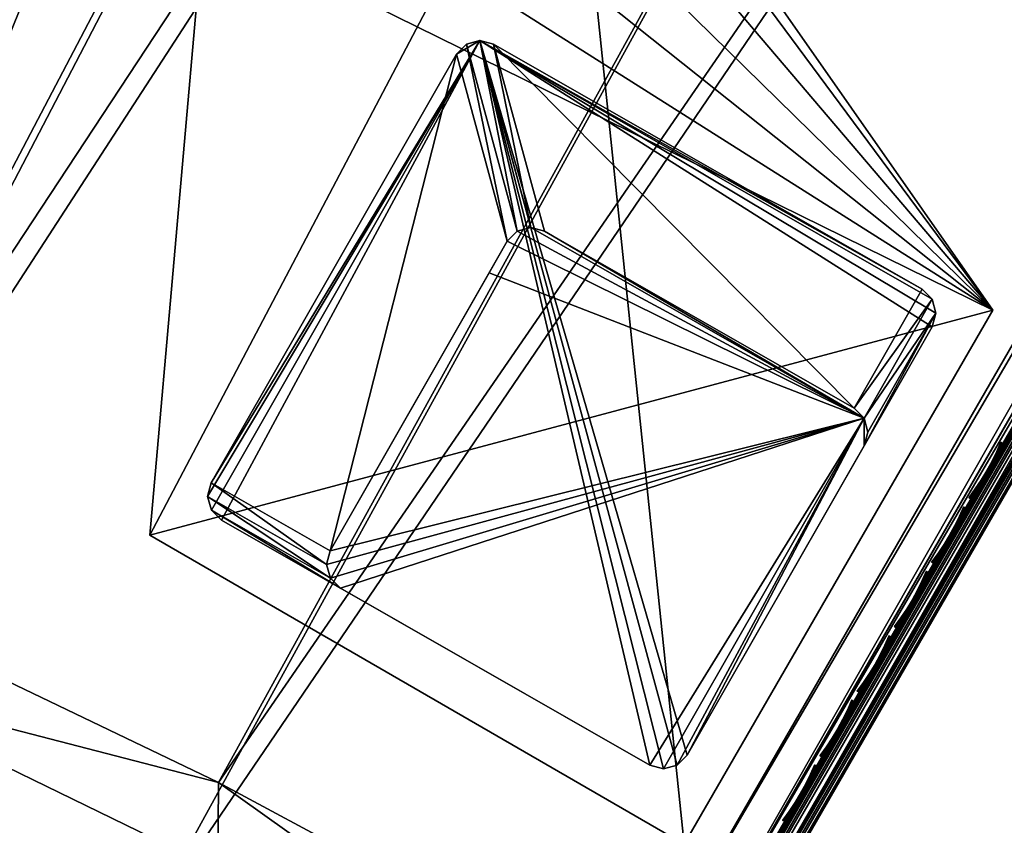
# Model space of a CAD drawing. Header units: inches. Extents: x 0 to 31.9, y -32.8 to 0.
# Tile 12 of 256: x 16 to 19.6, y -31.1 to -28.1. Entities that reach past the tile are written whole.
import ezdxf

# ---------------------------------------------------------------- set-up
doc = ezdxf.new("R2010")
doc.units = ezdxf.units.IN
doc.header["$LTSCALE"] = 0.03937
doc.header["$MEASUREMENT"] = 0
for name, color, linetype in [('A-FURN-3-ST', 151, 'Continuous'), ('A-FURN-3-ST-LG', 252, 'Continuous'), ('A-FURN-3-ST-LGHW', 32, 'Continuous'), ('A-FURN-3-ST-SEAM', 250, 'Continuous'), ('A-FURN-3-STITCH', 15, 'Continuous')]:
    doc.layers.add(name, color=color, linetype=linetype)

msp = doc.modelspace()

# ---------------------------------------------------------------- meshes
at = {"layer": 'A-FURN-3-ST'}
mesh = msp.add_polyface(dxfattribs=at)
corners = [(29.4501, -12.742, 5.25), (18.1201, -32.3661, 5.25), (29.4211, -12.7253, 5.125), (18.0911, -32.3494, 5.125), (29.3418, -12.6795, 5.0335), (18.0119, -32.3036, 5.0335), (29.2336, -12.617, 5), (17.9036, -32.2411, 5), (29.0363, -12.9584, 17.9789), (28.9292, -13.1443, 18), (29.0835, -12.987, 17.9729), (29.0375, -13.2068, 17.9665), (29.1823, -13.0592, 17.9071), (29.1167, -13.2525, 17.875), (29.2018, -13.0773, 17.8773), (29.2256, -13.1067, 17.8092), (29.3083, -12.9877, 17.6853), (29.3124, -12.9561, 17.7564), (29.2286, -13.1257, 17.7337), (29.1457, -13.2693, 17.75), (18.2036, -31.7215, 18), (18.3119, -31.784, 17.9665), (18.3911, -31.8298, 17.875), (18.4201, -31.8465, 17.75), (16.4246, -31.4455, 5), (27.3328, -11.5763, 5), (14.9102, -30.7193, 5), (25.3951, -10.6062, 5), (23.4229, -9.708, 5), (13.3639, -30.064, 5), (21.4191, -8.8829, 5), (11.7889, -29.481, 5), (19.3862, -8.1321, 5), (10.1885, -28.9716, 5), (17.3272, -7.4567, 5), (15.2446, -6.8574, 5), (8.5662, -28.5369, 5), (13.1415, -6.3351, 5), (29.5751, -12.5255, 5.5002), (17.9951, -32.5826, 5.5), (29.5707, -12.5331, 16.9007), (17.9951, -32.5826, 16.9), (29.3817, -12.8605, 17.6069), (13.8749, -29.9301, 17.9625), (15.1595, -30.1735, 18), (13.5869, -29.5069, 18), (12.4253, -29.3711, 17.9625), (11.9851, -28.914, 18), (12.3351, -29.6206, 17.8526), (13.7742, -30.1756, 17.8526), (13.2932, -30.2417, 5.0381), (11.7265, -29.6619, 5.0381), (16.6995, -30.9122, 18), (27.0484, -12.1145, 18), (25.1309, -11.1546, 18), (23.1795, -10.2659, 18), (21.1967, -9.4496, 18), (19.1852, -8.7068, 18), (10.3575, -28.3959, 18), (17.1477, -8.0384, 18), (8.7077, -27.9539, 18), (15.0871, -7.4454, 18), (13.006, -6.9286, 18)]
mesh.append_faces([[corners[k] for k in face] for face in [(0, 1, 2), (2, 1, 3), (2, 3, 4), (4, 3, 5), (4, 5, 6), (6, 5, 7), (8, 9, 10), (10, 9, 11), (10, 11, 12), (12, 11, 13), (12, 13, 14), (14, 13, 15), (16, 17, 18), (18, 17, 15), (18, 15, 19), (19, 15, 13), (9, 20, 11), (11, 20, 21), (11, 21, 13), (13, 21, 22), (13, 22, 19), (19, 22, 23), (7, 24, 6), (6, 24, 25), (25, 24, 26), (25, 26, 27), (27, 26, 28), (28, 26, 29), (28, 29, 30), (30, 29, 31), (30, 31, 32), (32, 31, 33), (32, 33, 34), (34, 33, 35), (35, 36, 37), (0, 38, 1), (1, 38, 39), (38, 40, 39), (39, 40, 41), (41, 40, 19), (41, 19, 23), (19, 42, 16), (16, 18, 19), (43, 44, 45), (43, 45, 46), (46, 45, 47), (48, 49, 43, 46), (29, 50, 31), (31, 50, 51), (20, 9, 52), (52, 9, 53), (52, 53, 44), (44, 53, 54), (44, 54, 45), (45, 54, 55), (45, 55, 56), (45, 56, 47), (47, 56, 57), (47, 57, 58), (58, 57, 59), (60, 59, 61), (60, 61, 62)]])
mesh = msp.add_polyface(dxfattribs=at)
corners = [(15.2446, -6.8574, 5), (10.1885, -28.9716, 5), (8.5662, -28.5369, 5), (12.4253, -29.3711, 17.9625), (11.9851, -28.914, 18), (10.9533, -28.8742, 17.9625), (10.3575, -28.3959, 18), (9.4615, -28.4403, 17.9625), (8.7077, -27.9539, 18), (7.9526, -28.0702, 17.9625), (7.0392, -27.5887, 18), (6.4294, -27.7645, 17.9625), (5.3555, -27.3013, 18), (5.1982, -28.39, 16.9), (6.8305, -28.6688, 16.9), (6.2926, -28.5302, 17.1847), (7.7834, -28.8294, 17.1847), (7.8073, -28.7221, 17.45), (6.3119, -28.422, 17.45), (7.8453, -28.5515, 17.6778), (6.3426, -28.25, 17.6778), (7.8949, -28.3292, 17.8526), (6.3827, -28.0257, 17.8526), (8.4482, -29.0228, 16.9), (9.2602, -29.1916, 17.1847), (9.2886, -29.0855, 17.45), (9.3339, -28.9166, 17.6778), (9.3928, -28.6966, 17.8526), (10.0478, -29.4514, 16.9), (10.7202, -29.6163, 17.1847), (10.7532, -29.5115, 17.45), (10.8055, -29.3447, 17.6778), (10.8738, -29.1273, 17.8526), (11.6258, -29.9536, 16.9), (12.1609, -30.1026, 17.1847), (12.1983, -29.9993, 17.45), (12.2577, -29.8349, 17.6778), (12.3351, -29.6206, 17.8526), (11.6258, -29.9536, 5.5), (10.0478, -29.4514, 5.5), (8.4482, -29.0228, 5.5), (6.8305, -28.6688, 5.5), (5.1982, -28.39, 5.5), (11.7889, -29.481, 5), (11.7265, -29.6619, 5.0381), (10.1347, -29.1552, 5.0381), (8.5211, -28.7229, 5.0381), (6.8892, -28.3657, 5.0381), (8.4828, -28.8805, 5.1464), (6.8583, -28.525, 5.1464), (8.4572, -28.9858, 5.3087), (6.8377, -28.6314, 5.3087), (10.0585, -29.4149, 5.3087), (11.6383, -29.9177, 5.3087), (5.2191, -28.2451, 5.1464), (5.2425, -28.0846, 5.0381), (6.9256, -28.1779, 5), (11.6736, -29.8152, 5.1464), (10.089, -29.3109, 5.1464), (17.1477, -8.0384, 18)]
mesh.append_faces([[corners[k] for k in face] for face in [(0, 1, 2), (3, 4, 5), (5, 4, 6), (5, 6, 7), (7, 6, 8), (7, 8, 9), (9, 8, 10), (9, 10, 11), (11, 10, 12), (13, 14, 15), (15, 14, 16), (15, 16, 17, 18), (18, 17, 19, 20), (20, 19, 21, 22), (22, 21, 9, 11), (14, 23, 16), (16, 23, 24), (16, 24, 25, 17), (17, 25, 26, 19), (19, 26, 27, 21), (21, 27, 7, 9), (23, 28, 24), (24, 28, 29), (24, 29, 30, 25), (25, 30, 31, 26), (26, 31, 32, 27), (27, 32, 5, 7), (28, 33, 29), (29, 33, 34), (29, 34, 35, 30), (30, 35, 36, 31), (31, 36, 37, 32), (32, 37, 3, 5), (38, 33, 39), (39, 33, 28), (39, 28, 40), (40, 28, 23), (40, 23, 41), (41, 23, 14), (41, 14, 42), (43, 44, 1), (1, 44, 45), (1, 45, 2), (2, 45, 46), (2, 46, 47), (47, 46, 48, 49), (49, 48, 50, 51), (51, 50, 41), (41, 50, 40), (40, 50, 39), (39, 50, 52), (39, 52, 38), (38, 52, 53), (41, 42, 51), (49, 54, 55, 47), (47, 55, 56), (56, 2, 47), (57, 53, 52, 58), (58, 52, 50, 48), (44, 57, 58, 45), (45, 58, 48, 46), (6, 59, 8)]])
mesh = msp.add_polyface(dxfattribs=at)
corners = [(18.282, -31.9912, 17.8771), (18.3192, -31.997, 17.8091), (18.3911, -31.8298, 17.875), (18.4201, -31.8465, 17.75), (18.3372, -31.9901, 17.7337), (18.2567, -31.9834, 17.9069), (18.3119, -31.784, 17.9665), (18.1449, -31.934, 17.9727), (18.2036, -31.7215, 18), (18.0966, -31.9075, 17.9788), (18.0426, -32.1118, 17.9104), (18.2575, -32.1282, 17.6853), (16.3912, -31.8244, 17.45), (17.7476, -32.5142, 17.5111), (16.471, -31.6689, 17.6778), (17.8989, -32.2512, 17.8145), (16.5751, -31.4663, 17.8526), (17.9937, -32.0864, 17.9162), (16.6962, -31.2302, 17.9625), (16.6995, -30.9122, 18), (15.2994, -30.5502, 17.9625), (15.1595, -30.1735, 18), (13.8749, -29.9301, 17.9625), (11.6258, -29.9536, 16.9), (13.1788, -30.5284, 16.9), (12.1609, -30.1026, 17.1847), (13.5796, -30.6497, 17.1847), (13.6213, -30.5481, 17.45), (12.1983, -29.9993, 17.45), (13.6877, -30.3863, 17.6778), (12.2577, -29.8349, 17.6778), (13.7742, -30.1756, 17.8526), (12.3351, -29.6206, 17.8526), (14.7035, -31.1745, 16.9), (14.9738, -31.2566, 17.1847), (15.0198, -31.1568, 17.45), (15.093, -30.9981, 17.6778), (15.1883, -30.7911, 17.8526), (16.1967, -31.8906, 16.9), (16.341, -31.9222, 17.1847), (16.1967, -31.8906, 5.5), (14.7035, -31.1745, 5.5), (13.1788, -30.5284, 5.5), (11.6258, -29.9536, 5.5), (17.9036, -32.2411, 5), (17.8085, -32.4072, 5.0381), (16.4246, -31.4455, 5), (16.3375, -31.6159, 5.0381), (14.9102, -30.7193, 5), (14.8313, -30.8936, 5.0381), (13.3639, -30.064, 5), (13.2932, -30.2417, 5.0381), (11.6383, -29.9177, 5.3087), (13.193, -30.4931, 5.3087), (14.7194, -31.14, 5.3087), (16.2143, -31.8568, 5.3087), (17.7279, -32.5479, 5.1464), (16.2637, -31.7604, 5.1464), (14.7643, -31.0413, 5.1464), (13.2332, -30.3925, 5.1464), (11.6736, -29.8152, 5.1464), (11.7265, -29.6619, 5.0381)]
mesh.append_faces([[corners[k] for k in face] for face in [(0, 1, 2), (2, 1, 3), (3, 1, 4), (0, 2, 5), (5, 2, 6), (5, 6, 7), (7, 6, 8), (7, 8, 9), (7, 9, 10), (4, 11, 3), (12, 13, 14), (14, 15, 16), (16, 15, 17), (16, 17, 18), (18, 17, 9), (18, 9, 19), (19, 9, 8), (18, 19, 20), (20, 19, 21), (20, 21, 22), (23, 24, 25), (25, 24, 26), (25, 26, 27, 28), (28, 27, 29, 30), (30, 29, 31, 32), (24, 33, 26), (26, 33, 34), (26, 34, 35, 27), (27, 35, 36, 29), (29, 36, 37, 31), (31, 37, 20, 22), (33, 38, 34), (34, 38, 39), (34, 39, 12, 35), (35, 12, 14, 36), (36, 14, 16, 37), (37, 16, 18, 20), (40, 38, 41), (41, 38, 33), (41, 33, 42), (42, 33, 24), (42, 24, 43), (43, 24, 23), (44, 45, 46), (46, 45, 47), (46, 47, 48), (48, 47, 49), (48, 49, 50), (50, 49, 51), (43, 52, 42), (42, 52, 53), (42, 53, 41), (41, 53, 54), (41, 54, 40), (40, 54, 55), (56, 57, 47), (57, 55, 54, 58), (58, 54, 53, 59), (59, 53, 52, 60), (49, 47, 57, 58), (49, 58, 59, 51), (51, 59, 60, 61)]])
at = {"layer": 'A-FURN-3-ST-LG'}
mesh = msp.add_polyface(dxfattribs=at)
corners = [(17.6519, -28.2078, 4.8029), (19.2635, -29.1147, 4.8029), (17.7018, -28.2211, 4.8029), (19.3002, -29.1512, 4.8029), (19.3136, -29.2013, 4.8029), (19.3003, -29.2516, 4.8029), (18.4072, -30.8123, 4.8029), (18.3708, -30.849, 4.8029), (18.3208, -30.8626, 4.8029), (18.2709, -30.8494, 4.8029), (16.71, -29.9563, 4.8029), (16.673, -29.9197, 4.8029), (16.6594, -29.8697, 4.8029), (16.6725, -29.8197, 4.8029), (17.5662, -28.2579, 4.8029), (17.6024, -28.2213, 4.8029), (18.3208, -30.8626, 0.0066), (18.2709, -30.8494, 0.0066), (18.3708, -30.849, 0.0066), (18.4072, -30.8123, 0.0066), (17.1438, -30.2044, 0.0066), (17.1068, -30.1679, 0.0066), (17.093, -30.1179, 0.0066), (17.1061, -30.0678, 0.0066), (19.0153, -29.5484, 0.0066), (19.052, -29.5849, 0.0066), (19.0655, -29.635, 0.0066), (19.0521, -29.6853, 0.0066), (17.8872, -28.9029, 0.0066), (17.8375, -28.8897, 0.0066), (17.7879, -28.9032, 0.0066), (17.7516, -28.9398, 0.0066), (17.6859, -29.0548, 0.0066)]
mesh.append_faces([[corners[k] for k in face] for face in [(16, 9, 17), (16, 8, 9), (6, 18, 19), (6, 7, 18), (10, 17, 9), (10, 20, 17), (11, 20, 10), (11, 21, 20), (12, 21, 11), (12, 22, 21), (13, 22, 12), (13, 23, 22), (3, 24, 1), (3, 25, 24), (4, 25, 3), (4, 26, 25), (27, 4, 5), (27, 26, 4), (5, 19, 27), (5, 6, 19), (2, 24, 28), (2, 1, 24), (29, 2, 28), (29, 0, 2), (30, 0, 29), (30, 15, 0), (31, 15, 30), (31, 14, 15), (23, 14, 31), (23, 13, 14)]])
mesh.append_faces([[corners[k] for k in face] for face in [(0, 1, 2), (18, 8, 16), (25, 28, 24), (25, 22, 23)]], dxfattribs={"vtx0": -1})
mesh.append_faces([[corners[k] for k in face] for face in [(25, 32, 31)]], dxfattribs={"vtx0": -1, "vtx1": -1})
mesh.append_faces([[corners[k] for k in face] for face in [(0, 3, 1), (0, 4, 3), (0, 5, 4), (0, 6, 5), (0, 7, 6), (0, 8, 7), (0, 9, 8), (0, 10, 9), (0, 11, 10), (0, 12, 11), (0, 13, 12), (0, 14, 13), (25, 29, 28), (25, 30, 29), (25, 21, 22), (25, 20, 21), (25, 17, 20), (25, 16, 17), (25, 18, 16), (25, 19, 18), (25, 27, 19)]], dxfattribs={"vtx0": -1, "vtx2": -1})
mesh.append_faces([[corners[k] for k in face] for face in [(23, 31, 32), (25, 23, 32)]], dxfattribs={"vtx1": -1, "vtx2": -1})
mesh.append_faces([[corners[k] for k in face] for face in [(0, 15, 14), (18, 7, 8), (25, 31, 30), (25, 26, 27)]], dxfattribs={"vtx2": -1})
at = {"layer": 'A-FURN-3-ST-LGHW'}
mesh = msp.add_polyface(dxfattribs=at)
corners = [(19.5209, -29.1903, 5.0066), (17.9767, -27.1067, 5.0066), (18.2338, -27.3495, 5.0066), (17.6445, -26.9855, 5.0066), (17.2914, -27.0058, 5.0066), (16.9754, -27.1643, 5.0066), (16.7478, -27.4351, 5.0066), (16.6461, -27.7739, 5.0066), (16.449, -30.0113, 5.0066), (18.3955, -31.1369, 5.0066), (18.2338, -27.3495, 4.7568), (17.9767, -27.1067, 4.7568), (17.6445, -26.9855, 4.7568), (17.2914, -27.0058, 4.7568), (16.9754, -27.1643, 4.7568), (16.7478, -27.4351, 4.7568), (16.6461, -27.7739, 4.7568), (19.5209, -29.1903, 4.7568), (18.3955, -31.1369, 4.7568), (16.449, -30.0113, 4.7568)]
mesh.append_faces([[corners[k] for k in face] for face in [(2, 10, 1), (10, 11, 1), (1, 11, 3), (11, 12, 3), (3, 12, 4), (12, 13, 4), (4, 13, 5), (13, 14, 5), (5, 14, 6), (14, 15, 6), (7, 6, 16), (6, 15, 16), (8, 7, 19), (7, 16, 19), (17, 10, 0), (10, 2, 0)]])
mesh.append_faces([[corners[k] for k in face] for face in [(2, 1, 0), (10, 17, 11), (9, 8, 18), (0, 9, 17)]], dxfattribs={"vtx1": -1})
mesh.append_faces([[corners[k] for k in face] for face in [(1, 3, 0), (3, 4, 0), (4, 5, 0), (5, 6, 0), (6, 7, 0), (7, 8, 0), (17, 18, 11), (18, 19, 11), (19, 16, 11), (16, 15, 11), (15, 14, 11), (14, 13, 11)]], dxfattribs={"vtx1": -1, "vtx2": -1})
mesh.append_faces([[corners[k] for k in face] for face in [(8, 9, 0), (13, 12, 11), (8, 19, 18), (9, 18, 17)]], dxfattribs={"vtx2": -1})
at = {"layer": 'A-FURN-3-ST-SEAM'}
mesh = msp.add_polyface(dxfattribs=at)
corners = [(16.4633, -31.6716, 17.628), (15.7883, -31.3124, 17.6292), (16.303, -31.5681, 17.6292), (16.4892, -31.6217, 17.6706), (16.317, -31.5411, 17.6522), (15.8018, -31.2852, 17.6522), (15.1106, -30.9506, 17.6706), (15.796, -31.2968, 17.6377), (16.311, -31.5526, 17.6377), (15.8041, -31.2804, 17.6902), (16.3194, -31.5364, 17.6902), (16.4695, -31.6597, 17.7271), (16.3088, -31.557, 17.7208), (15.7938, -31.3012, 17.7208), (15.0926, -30.9895, 17.7271), (15.8003, -31.2881, 17.7078), (16.3155, -31.544, 17.7078), (15.777, -31.3353, 17.7259), (16.8013, -31.8543, 17.7259), (15.765, -31.3594, 17.6473), (15.7715, -31.3463, 17.6344), (16.7954, -31.8651, 17.6344), (16.7885, -31.878, 17.6473), (15.7612, -31.3671, 17.6648), (16.7845, -31.8856, 17.6648), (15.7607, -31.3682, 17.6842), (16.7839, -31.8866, 17.6842), (15.7635, -31.3625, 17.7027), (16.7869, -31.8811, 17.7027), (15.7692, -31.351, 17.7173), (16.793, -31.8697, 17.7173), (18.4161, -31.8432, 17.9217), (18.4203, -31.8456, 17.9045), (21.9955, -25.6533, 17.9045), (21.9913, -25.6509, 17.9217), (25.5706, -19.461, 17.9045), (25.5664, -19.4586, 17.9217), (25.5511, -19.4497, 17.8588), (25.5692, -19.4602, 17.8868), (21.9941, -25.6525, 17.8868), (21.9759, -25.642, 17.8588), (18.4189, -31.8448, 17.8868), (18.4008, -31.8344, 17.8588), (18.3715, -31.8174, 17.8505), (18.357, -31.8091, 17.8563), (21.9321, -25.6168, 17.8563), (21.9466, -25.6251, 17.8505), (25.5073, -19.4244, 17.8563), (25.5218, -19.4328, 17.8505), (25.4872, -19.4128, 17.8826), (25.4953, -19.4175, 17.8675), (21.9202, -25.6099, 17.8675), (21.9121, -25.6052, 17.8826), (18.345, -31.8022, 17.8675), (18.3369, -31.7975, 17.8826), (18.3339, -31.7958, 17.9), (21.9091, -25.6034, 17.9), (25.5141, -19.4284, 17.9472), (25.5005, -19.4205, 17.939), (21.9253, -25.6128, 17.939), (21.939, -25.6207, 17.9472), (18.3502, -31.8052, 17.939), (18.3638, -31.813, 17.9472), (25.4903, -19.4147, 17.9255), (21.9152, -25.607, 17.9255), (18.3401, -31.7993, 17.9255), (25.4842, -19.4111, 17.9), (18.3868, -31.8263, 17.8515), (21.9619, -25.634, 17.8515), (25.5371, -19.4416, 17.8515), (18.4071, -31.838, 17.9362), (21.9822, -25.6457, 17.9362), (25.5574, -19.4534, 17.9362), (18.3942, -31.8306, 17.9459), (21.9693, -25.6382, 17.9459), (25.5445, -19.4459, 17.9459)]
mesh.append_faces([[corners[k] for k in face] for face in [(0, 1, 2), (3, 4, 5), (3, 5, 6), (7, 5, 4, 8), (1, 7, 8, 2), (6, 9, 3), (3, 9, 10), (11, 12, 13), (11, 13, 14), (15, 13, 12, 16), (9, 15, 16, 10), (14, 17, 11), (11, 17, 18), (19, 20, 21, 22), (23, 19, 22, 24), (25, 23, 24, 26), (27, 25, 26, 28), (29, 27, 28, 30), (17, 29, 30, 18), (31, 32, 33, 34), (34, 33, 35, 36), (37, 38, 39, 40), (40, 39, 41, 42), (43, 44, 45, 46), (46, 45, 47, 48), (49, 50, 51, 52), (52, 51, 53, 54), (54, 55, 52), (52, 55, 56), (52, 56, 49), (57, 58, 59, 60), (60, 59, 61, 62), (58, 63, 64, 59), (59, 64, 65, 61), (64, 66, 56), (64, 56, 65), (65, 56, 55), (44, 53, 51, 45), (45, 51, 50, 47), (67, 43, 46, 68), (68, 46, 48, 69), (42, 67, 68, 40), (40, 68, 69, 37), (32, 41, 39, 33), (33, 39, 38, 35), (70, 31, 34, 71), (71, 34, 36, 72), (73, 70, 71, 74), (74, 71, 72, 75), (62, 73, 74, 60), (60, 74, 75, 57)]])
mesh = msp.add_polyface(dxfattribs=at)
corners = [(12.6278, -29.9237, 17.6522), (13.7047, -30.3387, 17.6706), (13.7023, -30.3446, 17.6522), (14.7588, -30.7978, 17.6522), (14.7534, -30.8096, 17.6377), (13.6974, -30.3566, 17.6377), (14.7462, -30.8255, 17.6292), (13.6907, -30.3727, 17.6292), (13.6833, -30.3907, 17.628), (15.0869, -31.0016, 17.628), (15.7883, -31.3124, 17.6292), (16.4633, -31.6716, 17.628), (15.1106, -30.9506, 17.6706), (15.8018, -31.2852, 17.6522), (12.617, -29.9521, 17.6292), (12.6232, -29.9358, 17.6377), (15.796, -31.2968, 17.6377), (12.6214, -29.9405, 17.7208), (13.6884, -30.3783, 17.7271), (13.6955, -30.3612, 17.7208), (14.7514, -30.8141, 17.7208), (14.7574, -30.8008, 17.7078), (13.7011, -30.3476, 17.7078), (14.761, -30.793, 17.6902), (13.7043, -30.3397, 17.6902), (15.8041, -31.2804, 17.6902), (15.0926, -30.9895, 17.7271), (15.7938, -31.3012, 17.7208), (12.6297, -29.9188, 17.6902), (12.6266, -29.9268, 17.7078), (15.8003, -31.2881, 17.7078), (12.6035, -29.9875, 17.6344), (13.6762, -30.4077, 17.6344), (14.7305, -30.8599, 17.6344), (14.7244, -30.8732, 17.6473), (13.6706, -30.4212, 17.6473), (14.7208, -30.881, 17.6648), (13.6672, -30.4291, 17.6648), (14.7203, -30.8821, 17.6842), (13.6668, -30.4302, 17.6842), (14.723, -30.8764, 17.7027), (13.6692, -30.4244, 17.7027), (14.7283, -30.8647, 17.7173), (13.6742, -30.4125, 17.7173), (14.7356, -30.8487, 17.7259), (13.6809, -30.3963, 17.7259), (15.777, -31.3353, 17.7259), (15.7715, -31.3463, 17.6344), (12.6079, -29.976, 17.7259), (12.6016, -29.9923, 17.7173), (15.765, -31.3594, 17.6473), (15.7612, -31.3671, 17.6648), (15.7607, -31.3682, 17.6842), (15.7635, -31.3625, 17.7027), (15.7692, -31.351, 17.7173)]
mesh.append_faces([[corners[k] for k in face] for face in [(0, 1, 2), (2, 1, 3), (2, 3, 4, 5), (5, 4, 6, 7), (7, 6, 8), (8, 6, 9), (9, 6, 10), (9, 10, 11), (12, 13, 3), (12, 3, 1), (7, 8, 14), (14, 15, 5, 7), (15, 0, 2, 5), (4, 3, 13, 16), (6, 4, 16, 10), (17, 18, 19), (19, 18, 20), (19, 20, 21, 22), (22, 21, 23, 24), (24, 23, 1), (1, 23, 12), (12, 23, 25), (26, 27, 20), (26, 20, 18), (24, 1, 28), (28, 29, 22, 24), (29, 17, 19, 22), (21, 20, 27, 30), (23, 21, 30, 25), (31, 8, 32), (32, 8, 33), (32, 33, 34, 35), (35, 34, 36, 37), (37, 36, 38, 39), (39, 38, 40, 41), (41, 40, 42, 43), (43, 42, 44, 45), (45, 44, 18), (18, 44, 26), (26, 44, 46), (11, 47, 9), (9, 47, 33), (9, 33, 8), (45, 18, 48), (48, 49, 43, 45), (34, 33, 47, 50), (36, 34, 50, 51), (38, 36, 51, 52), (40, 38, 52, 53), (42, 40, 53, 54), (44, 42, 54, 46)]])
at = {"layer": 'A-FURN-3-STITCH'}
mesh = msp.add_polymesh((7, 4), dxfattribs=at)
for k, corner in enumerate([(19.4331, -29.8734, 17.9558), (19.435, -29.8745, 17.9543), (19.4387, -29.8767, 17.9514), (19.4405, -29.8778, 17.9499), (19.456, -29.8422, 17.9615), (19.4601, -29.8445, 17.9637), (19.4638, -29.8467, 17.9608), (19.4635, -29.8466, 17.9556), (19.4777, -29.8098, 17.9646), (19.4818, -29.8122, 17.9669), (19.4855, -29.8143, 17.964), (19.4851, -29.8142, 17.9588), (19.498, -29.7764, 17.9652), (19.5021, -29.7787, 17.9675), (19.5058, -29.7809, 17.9646), (19.5054, -29.7808, 17.9594), (19.5168, -29.7422, 17.9633), (19.5209, -29.7445, 17.9656), (19.5246, -29.7467, 17.9627), (19.5242, -29.7466, 17.9575), (19.5339, -29.7073, 17.9589), (19.538, -29.7096, 17.9611), (19.5417, -29.7118, 17.9582), (19.5414, -29.7117, 17.953), (19.5494, -29.6721, 17.9519), (19.5512, -29.6732, 17.9505), (19.5549, -29.6754, 17.9476), (19.5568, -29.6765, 17.9461)]):
    mesh.set_mesh_vertex(divmod(k, 4), corner)
mesh = msp.add_polymesh((7, 4), dxfattribs=at)
for k, corner in enumerate([(19.2974, -30.1085, 17.9558), (19.2992, -30.1096, 17.9543), (19.3029, -30.1118, 17.9514), (19.3048, -30.1129, 17.9499), (19.3203, -30.0774, 17.9615), (19.3244, -30.0797, 17.9637), (19.3281, -30.0819, 17.9608), (19.3277, -30.0818, 17.9556), (19.342, -30.045, 17.9646), (19.346, -30.0473, 17.9669), (19.3497, -30.0495, 17.964), (19.3494, -30.0494, 17.9588), (19.3622, -30.0116, 17.9652), (19.3663, -30.0139, 17.9675), (19.37, -30.0161, 17.9646), (19.3697, -30.016, 17.9594), (19.381, -29.9773, 17.9633), (19.3851, -29.9796, 17.9656), (19.3888, -29.9818, 17.9627), (19.3884, -29.9817, 17.9575), (19.3982, -29.9425, 17.9589), (19.4023, -29.9448, 17.9611), (19.406, -29.947, 17.9582), (19.4056, -29.9469, 17.953), (19.4136, -29.9072, 17.9519), (19.4155, -29.9083, 17.9505), (19.4192, -29.9105, 17.9476), (19.421, -29.9116, 17.9461)]):
    mesh.set_mesh_vertex(divmod(k, 4), corner)
mesh = msp.add_polymesh((7, 4), dxfattribs=at)
for k, corner in enumerate([(19.1616, -30.3437, 17.9558), (19.1634, -30.3448, 17.9543), (19.1671, -30.347, 17.9514), (19.169, -30.3481, 17.9499), (19.1845, -30.3125, 17.9615), (19.1886, -30.3148, 17.9637), (19.1923, -30.317, 17.9608), (19.1919, -30.3169, 17.9556), (19.2062, -30.2801, 17.9646), (19.2103, -30.2825, 17.9669), (19.214, -30.2847, 17.964), (19.2136, -30.2845, 17.9588), (19.2265, -30.2467, 17.9652), (19.2306, -30.249, 17.9675), (19.2343, -30.2512, 17.9646), (19.2339, -30.2511, 17.9594), (19.2453, -30.2125, 17.9633), (19.2493, -30.2148, 17.9656), (19.253, -30.217, 17.9627), (19.2527, -30.2169, 17.9575), (19.2624, -30.1776, 17.9589), (19.2665, -30.1799, 17.9611), (19.2702, -30.1821, 17.9582), (19.2698, -30.182, 17.953), (19.2778, -30.1424, 17.9519), (19.2797, -30.1435, 17.9505), (19.2834, -30.1457, 17.9476), (19.2852, -30.1468, 17.9461)]):
    mesh.set_mesh_vertex(divmod(k, 4), corner)
mesh = msp.add_polymesh((7, 4), dxfattribs=at)
for k, corner in enumerate([(19.0258, -30.5788, 17.9558), (19.0277, -30.5799, 17.9543), (19.0314, -30.5821, 17.9514), (19.0332, -30.5832, 17.9499), (19.0488, -30.5477, 17.9615), (19.0528, -30.55, 17.9637), (19.0565, -30.5522, 17.9608), (19.0562, -30.5521, 17.9556), (19.0704, -30.5153, 17.9646), (19.0745, -30.5176, 17.9669), (19.0782, -30.5198, 17.964), (19.0778, -30.5197, 17.9588), (19.0907, -30.4819, 17.9652), (19.0948, -30.4842, 17.9675), (19.0985, -30.4864, 17.9646), (19.0981, -30.4863, 17.9594), (19.1095, -30.4476, 17.9633), (19.1136, -30.4499, 17.9656), (19.1173, -30.4521, 17.9627), (19.1169, -30.452, 17.9575), (19.1266, -30.4128, 17.9589), (19.1307, -30.4151, 17.9611), (19.1344, -30.4173, 17.9582), (19.1341, -30.4172, 17.953), (19.1421, -30.3775, 17.9519), (19.1439, -30.3786, 17.9505), (19.1477, -30.3808, 17.9476), (19.1495, -30.3819, 17.9461)]):
    mesh.set_mesh_vertex(divmod(k, 4), corner)
mesh = msp.add_polymesh((7, 4), dxfattribs=at)
for k, corner in enumerate([(18.8901, -30.814, 17.9558), (18.8919, -30.8151, 17.9543), (18.8956, -30.8173, 17.9514), (18.8975, -30.8184, 17.9499), (18.913, -30.7828, 17.9615), (18.9171, -30.7851, 17.9637), (18.9208, -30.7873, 17.9608), (18.9204, -30.7872, 17.9556), (18.9347, -30.7504, 17.9646), (18.9387, -30.7528, 17.9669), (18.9424, -30.755, 17.964), (18.9421, -30.7548, 17.9588), (18.955, -30.717, 17.9652), (18.959, -30.7193, 17.9675), (18.9627, -30.7215, 17.9646), (18.9624, -30.7214, 17.9594), (18.9737, -30.6828, 17.9633), (18.9778, -30.6851, 17.9656), (18.9815, -30.6873, 17.9627), (18.9811, -30.6872, 17.9575), (18.9909, -30.6479, 17.9589), (18.995, -30.6502, 17.9611), (18.9987, -30.6524, 17.9582), (18.9983, -30.6523, 17.953), (19.0063, -30.6127, 17.9519), (19.0082, -30.6138, 17.9505), (19.0119, -30.616, 17.9476), (19.0137, -30.6171, 17.9461)]):
    mesh.set_mesh_vertex(divmod(k, 4), corner)
mesh = msp.add_polymesh((7, 4), dxfattribs=at)
for k, corner in enumerate([(18.7543, -31.0491, 17.9558), (18.7561, -31.0502, 17.9543), (18.7598, -31.0524, 17.9514), (18.7617, -31.0535, 17.9499), (18.7772, -31.018, 17.9615), (18.7813, -31.0203, 17.9637), (18.785, -31.0225, 17.9608), (18.7846, -31.0224, 17.9556), (18.7989, -30.9856, 17.9646), (18.803, -30.9879, 17.9669), (18.8067, -30.9901, 17.964), (18.8063, -30.99, 17.9588), (18.8192, -30.9522, 17.9652), (18.8233, -30.9545, 17.9675), (18.827, -30.9567, 17.9646), (18.8266, -30.9566, 17.9594), (18.838, -30.9179, 17.9633), (18.842, -30.9202, 17.9656), (18.8458, -30.9224, 17.9627), (18.8454, -30.9223, 17.9575), (18.8551, -30.8831, 17.9589), (18.8592, -30.8854, 17.9611), (18.8629, -30.8876, 17.9582), (18.8625, -30.8875, 17.953), (18.8705, -30.8478, 17.9519), (18.8724, -30.8489, 17.9505), (18.8761, -30.8511, 17.9476), (18.878, -30.8522, 17.9461)]):
    mesh.set_mesh_vertex(divmod(k, 4), corner)

doc.saveas('drawing.dxf')
